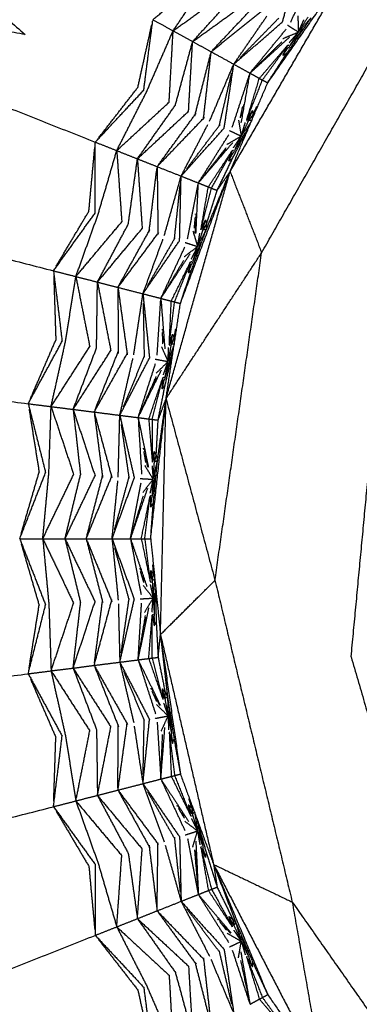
# Model space of a CAD drawing. Header units: millimetres. Extents: x 0 to 20, y 0 to 45.7.
# Tile 16 of 77: x 5.296 to 5.722, y 6.049 to 7.281. Entities that reach past the tile are written whole.
import ezdxf

# ---------------------------------------------------------------- set-up
doc = ezdxf.new("R2010")
doc.units = ezdxf.units.MM
doc.header["$MEASUREMENT"] = 0
doc.layers.add('Make2D$visible$lines', color=7, linetype='Continuous', true_color=0x000000)

msp = doc.modelspace()

# ---------------------------------------------------------------- linework, layer by layer
at = {"layer": 'Make2D$visible$lines'}
for points in [[(4.9634, 7.5554), (5.1332, 7.4088), (5.3031, 7.2622)], [(5.6254, 7.2779), (5.6364, 7.3168), (5.6473, 7.3557)], [(5.5598, 7.0907), (5.6339, 7.2183), (5.7081, 7.346)], [(5.5993, 6.9891), (5.7018, 7.1689), (5.8044, 7.3487)], [(5.6069, 7.2017), (5.6575, 7.2738), (5.7081, 7.346)], [(4.8608, 7.3374), (5.082, 7.3), (5.3033, 7.2626)], [(4.8608, 7.3374), (5.1259, 7.2325), (5.391, 7.1275)], [(5.4631, 7.2807), (5.4973, 7.3091), (5.5314, 7.3376)], [(5.4885, 7.2668), (5.5117, 7.3011), (5.5349, 7.3354)], [(5.6357, 7.2778), (5.6505, 7.309), (5.6652, 7.3402)], [(5.4885, 7.2668), (5.5248, 7.2928), (5.5611, 7.3187)], [(5.5129, 7.2533), (5.5406, 7.2837), (5.5684, 7.3141)], [(5.5129, 7.2533), (5.5483, 7.2788), (5.5838, 7.3044)], [(5.5361, 7.2406), (5.5694, 7.2675), (5.6027, 7.2943)], [(5.5381, 7.2427), (5.5654, 7.2717), (5.5928, 7.3006)], [(5.5644, 7.225), (5.5851, 7.255), (5.6058, 7.2851)], [(5.5725, 7.2333), (5.5966, 7.258), (5.6208, 7.2827)], [(5.6309, 7.2389), (5.6461, 7.261), (5.6613, 7.2832)], [(5.6446, 7.2855), (5.645, 7.2754), (5.6454, 7.2652)], [(5.6454, 7.2652), (5.6514, 7.2746), (5.6574, 7.284)], [(5.6454, 7.2652), (5.6534, 7.2742), (5.6613, 7.2832)], [(5.4443, 7.196), (5.453, 7.235), (5.4617, 7.2741)], [(5.4517, 7.1925), (5.4573, 7.2361), (5.463, 7.2797)], [(5.4631, 7.2807), (5.4758, 7.2737), (5.4885, 7.2668)], [(5.5644, 7.225), (5.5949, 7.2515), (5.6254, 7.278)], [(5.5847, 7.2139), (5.6074, 7.2413), (5.63, 7.2688)], [(5.6316, 7.274), (5.6385, 7.2696), (5.6454, 7.2652)], [(5.6336, 7.2464), (5.6421, 7.2577), (5.6507, 7.269)], [(5.6462, 7.267), (5.6492, 7.2738), (5.6522, 7.2807)], [(5.4554, 7.1908), (5.4719, 7.2288), (5.4885, 7.2668)], [(5.4835, 7.1775), (5.486, 7.2222), (5.4885, 7.2668)], [(5.4885, 7.2668), (5.5007, 7.26), (5.5129, 7.2533)], [(5.5848, 7.2139), (5.6094, 7.2363), (5.634, 7.2587)], [(5.626, 7.2571), (5.6357, 7.2612), (5.6454, 7.2652)], [(5.6338, 7.2519), (5.639, 7.2579), (5.6442, 7.2638)], [(5.6354, 7.2493), (5.6404, 7.2573), (5.6454, 7.2652)], [(5.4913, 7.1738), (5.5021, 7.2136), (5.5129, 7.2533)], [(5.5078, 7.1661), (5.5103, 7.2097), (5.5129, 7.2533)], [(5.5129, 7.2533), (5.5245, 7.247), (5.5361, 7.2406)], [(5.5848, 7.2139), (5.6047, 7.2335), (5.6246, 7.2531)], [(5.5965, 7.2073), (5.6142, 7.228), (5.6319, 7.2487)], [(5.6003, 7.2052), (5.6161, 7.227), (5.6319, 7.2487)], [(5.626, 7.2363), (5.6289, 7.2425), (5.6319, 7.2487)], [(5.626, 7.2363), (5.629, 7.2407), (5.632, 7.2451)], [(5.6319, 7.2487), (5.6328, 7.2489), (5.6337, 7.2491)], [(5.632, 7.2451), (5.6328, 7.2458), (5.6336, 7.2464)], [(5.5157, 7.1605), (5.5256, 7.1995), (5.5356, 7.2385)], [(5.5264, 7.156), (5.5313, 7.1983), (5.5361, 7.2406)], [(5.5361, 7.2406), (5.5503, 7.2328), (5.5644, 7.225)], [(5.6069, 7.2017), (5.6189, 7.2203), (5.6309, 7.2389)], [(5.626, 7.2363), (5.6285, 7.2376), (5.6309, 7.2389)], [(5.5341, 7.1537), (5.5493, 7.1894), (5.5644, 7.225)], [(5.5524, 7.1451), (5.5584, 7.1851), (5.5644, 7.225)], [(5.5644, 7.225), (5.5746, 7.2194), (5.5847, 7.2138)], [(5.5463, 7.1483), (5.554, 7.181), (5.5617, 7.2137)], [(5.5626, 7.1463), (5.5734, 7.1791), (5.5841, 7.2119)], [(5.5738, 7.1515), (5.5793, 7.1826), (5.5847, 7.2137)], [(5.5806, 7.1553), (5.5886, 7.1813), (5.5965, 7.2073)], [(5.585, 7.2137), (5.5907, 7.2105), (5.5965, 7.2073)], [(5.5965, 7.2073), (5.5984, 7.2063), (5.6003, 7.2052)], [(5.3953, 7.1329), (5.4198, 7.1645), (5.4443, 7.196)], [(5.5598, 7.0907), (5.5833, 7.1462), (5.6069, 7.2017)], [(5.5806, 7.1553), (5.5905, 7.1803), (5.6003, 7.2052)], [(5.6003, 7.2052), (5.6036, 7.2035), (5.6069, 7.2017)], [(5.391, 7.1275), (5.4213, 7.16), (5.4517, 7.1925)], [(5.4179, 7.1169), (5.4366, 7.1538), (5.4554, 7.1908)], [(5.4179, 7.1169), (5.4507, 7.1472), (5.4835, 7.1775)], [(5.4438, 7.1066), (5.4676, 7.1402), (5.4913, 7.1738)], [(5.5727, 7.1581), (5.5742, 7.1651), (5.5757, 7.172)], [(5.5767, 7.1716), (5.577, 7.1731), (5.5773, 7.1747)], [(5.5883, 7.1614), (5.5908, 7.1667), (5.5932, 7.172)], [(5.4438, 7.1066), (5.4758, 7.1364), (5.5078, 7.1661)], [(5.4685, 7.0969), (5.4981, 7.1277), (5.5278, 7.1585)], [(5.4702, 7.0992), (5.4937, 7.1314), (5.5172, 7.1636)], [(5.5745, 7.1601), (5.575, 7.1627), (5.5755, 7.1654)], [(5.5806, 7.1553), (5.5842, 7.1611), (5.5878, 7.1669)], [(5.5829, 7.1554), (5.5854, 7.1611), (5.5878, 7.1669)], [(5.5836, 7.1549), (5.586, 7.1582), (5.5883, 7.1614)], [(5.5878, 7.1669), (5.5881, 7.1642), (5.5883, 7.1614)], [(5.5878, 7.1576), (5.5881, 7.1595), (5.5883, 7.1614)], [(5.4985, 7.085), (5.5153, 7.1173), (5.532, 7.1497)], [(5.5055, 7.0942), (5.5263, 7.1217), (5.5472, 7.1493)], [(5.5704, 7.1551), (5.5721, 7.1451), (5.5738, 7.135)], [(5.5738, 7.135), (5.5786, 7.1451), (5.5834, 7.1551)], [(5.5738, 7.135), (5.5806, 7.145), (5.5874, 7.1549)], [(5.5744, 7.1368), (5.5766, 7.1444), (5.5789, 7.1519)], [(5.5806, 7.1553), (5.5808, 7.1546), (5.5811, 7.1539)], [(5.5834, 7.1552), (5.5854, 7.155), (5.5874, 7.1549)], [(5.4985, 7.085), (5.5254, 7.115), (5.5524, 7.1451)], [(5.5201, 7.0765), (5.5391, 7.1065), (5.5581, 7.1366)], [(5.5556, 7.1245), (5.5647, 7.1298), (5.5738, 7.135)], [(5.559, 7.142), (5.5664, 7.1385), (5.5738, 7.135)], [(5.5628, 7.107), (5.5724, 7.1258), (5.5821, 7.1445)], [(5.564, 7.1204), (5.5684, 7.1269), (5.5728, 7.1335)], [(5.5645, 7.1149), (5.5715, 7.1272), (5.5786, 7.1395)], [(5.5659, 7.1179), (5.5698, 7.1265), (5.5738, 7.135)], [(5.383, 7.0411), (5.3867, 7.0809), (5.3904, 7.1208)], [(5.3907, 7.0386), (5.3909, 7.0826), (5.391, 7.1265)], [(5.391, 7.1275), (5.4045, 7.1222), (5.4179, 7.1169)], [(5.5201, 7.0765), (5.5417, 7.1018), (5.5633, 7.1271)], [(5.3946, 7.0373), (5.4063, 7.0771), (5.4179, 7.1169)], [(5.4179, 7.1169), (5.4309, 7.1117), (5.4438, 7.1066)], [(5.4179, 7.1169), (5.421, 7.0723), (5.4242, 7.0277)], [(5.5201, 7.0765), (5.5375, 7.0985), (5.5549, 7.1206)], [(5.5326, 7.0715), (5.5475, 7.0942), (5.5625, 7.1169)], [(5.5366, 7.0699), (5.5496, 7.0934), (5.5625, 7.1169)], [(5.5474, 7.1095), (5.5511, 7.114), (5.5548, 7.1184)], [(5.5582, 7.1039), (5.5603, 7.1104), (5.5625, 7.1169)], [(5.5582, 7.1039), (5.5606, 7.1086), (5.5631, 7.1134)], [(5.5625, 7.1169), (5.5634, 7.1172), (5.5642, 7.1176)], [(5.563, 7.1134), (5.5637, 7.1141), (5.5644, 7.1148)], [(4.7864, 7.1083), (5.0625, 7.0374), (5.3387, 6.9665)], [(5.4324, 7.025), (5.4381, 7.0658), (5.4438, 7.1066)], [(5.4438, 7.1066), (5.4561, 7.1017), (5.4685, 7.0969)], [(5.4438, 7.1066), (5.4468, 7.063), (5.4497, 7.0194)], [(5.4685, 7.0969), (5.469, 7.0543), (5.4695, 7.0118)], [(5.4685, 7.0969), (5.4835, 7.0909), (5.4985, 7.085)], [(5.5436, 7.0671), (5.5532, 7.0871), (5.5628, 7.107)], [(5.5582, 7.1039), (5.5605, 7.1055), (5.5628, 7.107)], [(5.4583, 7.0149), (5.4633, 7.0548), (5.4682, 7.0947)], [(5.4774, 7.0105), (5.4879, 7.0477), (5.4985, 7.085)], [(5.4801, 6.8085), (5.52, 6.9496), (5.5598, 7.0907)], [(5.4966, 7.0042), (5.4975, 7.0446), (5.4985, 7.085)], [(5.4976, 6.9257), (5.5287, 7.0082), (5.5598, 7.0907)], [(5.4985, 7.085), (5.5093, 7.0807), (5.5201, 7.0764)], [(5.5301, 7.0183), (5.5449, 7.0545), (5.5598, 7.0907)], [(5.5436, 7.0671), (5.5517, 7.0789), (5.5598, 7.0907)], [(5.5598, 7.0907), (5.5795, 7.0399), (5.5993, 6.9891)], [(5.4901, 7.006), (5.4937, 7.0397), (5.4973, 7.0734)], [(5.5066, 7.0067), (5.5131, 7.0406), (5.5197, 7.0744)], [(5.5171, 7.0132), (5.5186, 7.0448), (5.5201, 7.0763)], [(5.5203, 7.0763), (5.5265, 7.0739), (5.5326, 7.0715)], [(5.5233, 7.0179), (5.5279, 7.0447), (5.5326, 7.0715)], [(5.5326, 7.0715), (5.5346, 7.0707), (5.5366, 7.0699)], [(5.5233, 7.0179), (5.53, 7.0439), (5.5366, 7.0699)], [(5.5302, 7.0249), (5.5369, 7.046), (5.5436, 7.0671)], [(5.5366, 7.0699), (5.5401, 7.0685), (5.5436, 7.0671)], [(5.3387, 6.9665), (5.3647, 7.0026), (5.3907, 7.0386)], [(5.3422, 6.9724), (5.3626, 7.0068), (5.383, 7.0411)], [(5.3667, 6.9593), (5.3807, 6.9983), (5.3946, 7.0373)], [(5.5166, 7.0368), (5.5167, 7.0372), (5.5167, 7.0377)], [(5.5174, 7.0336), (5.5175, 7.0351), (5.5176, 7.0366)], [(5.3667, 6.9593), (5.3954, 6.9935), (5.4242, 7.0277)], [(5.3937, 6.9524), (5.4131, 6.9887), (5.4324, 7.025)], [(5.5151, 7.0197), (5.5157, 7.0267), (5.5164, 7.0337)], [(5.5161, 7.0135), (5.5166, 7.0203), (5.517, 7.0272)], [(5.5233, 7.0179), (5.5261, 7.024), (5.529, 7.0302)], [(5.5256, 7.0182), (5.5273, 7.0242), (5.529, 7.0303)], [(5.5263, 7.0178), (5.5283, 7.0213), (5.5302, 7.0249)], [(5.529, 7.0303), (5.5296, 7.0276), (5.5302, 7.0249)], [(5.5301, 7.0183), (5.5302, 7.0216), (5.5302, 7.0249)], [(5.3937, 6.9524), (5.4217, 6.9859), (5.4497, 7.0194)], [(5.4194, 6.9458), (5.4449, 6.9801), (5.4705, 7.0144)], [(5.4208, 6.9484), (5.4401, 6.9832), (5.4594, 7.0181)], [(5.5117, 6.9677), (5.5209, 6.993), (5.5301, 7.0183)], [(5.5133, 7.0163), (5.5162, 7.0066), (5.5191, 6.9969)], [(5.5191, 6.9969), (5.5246, 7.0076), (5.5301, 7.0183)], [(5.5191, 6.9969), (5.5226, 7.0075), (5.5261, 7.018)], [(5.5194, 6.9987), (5.5207, 7.0061), (5.5219, 7.0135)], [(5.5261, 7.018), (5.5281, 7.0182), (5.5301, 7.0183)], [(5.4507, 6.9378), (5.4633, 6.972), (5.4758, 7.0062)], [(5.4507, 6.9378), (5.4736, 6.971), (5.4966, 7.0042)], [(5.4565, 6.9478), (5.4737, 6.9777), (5.4909, 7.0077)], [(5.5036, 7.0019), (5.5114, 6.9994), (5.5191, 6.9969)], [(5.5124, 6.9757), (5.5178, 6.9888), (5.5233, 7.0019)], [(5.4732, 6.932), (5.4882, 6.9643), (5.5033, 6.9965)], [(5.4732, 6.9321), (5.4914, 6.9599), (5.5097, 6.9877)], [(5.4796, 6.8065), (5.5394, 6.8978), (5.5993, 6.9891)], [(5.5024, 6.9842), (5.5107, 6.9905), (5.5191, 6.9969)], [(5.5112, 6.9811), (5.5148, 6.9882), (5.5183, 6.9952)], [(5.5134, 6.9789), (5.5163, 6.9879), (5.5191, 6.9969)], [(5.5409, 6.5792), (5.5701, 6.7842), (5.5993, 6.9891)], [(5.4732, 6.9321), (5.4876, 6.956), (5.502, 6.9799)], [(5.4862, 6.9286), (5.4982, 6.9531), (5.5102, 6.9775)], [(5.4904, 6.9276), (5.5003, 6.9525), (5.5102, 6.9775)], [(5.5075, 6.9641), (5.5088, 6.9708), (5.5102, 6.9775)], [(5.5075, 6.9641), (5.5094, 6.969), (5.5112, 6.974)], [(5.5102, 6.9775), (5.511, 6.9779), (5.5118, 6.9783)], [(5.5111, 6.9741), (5.5117, 6.9749), (5.5124, 6.9757)], [(5.3387, 6.9665), (5.3527, 6.9629), (5.3667, 6.9593)], [(5.3388, 6.9655), (5.3442, 6.9219), (5.3495, 6.8783)], [(5.4976, 6.9257), (5.5046, 6.9467), (5.5117, 6.9677)], [(5.5075, 6.9641), (5.5096, 6.9659), (5.5117, 6.9677)], [(5.339, 6.9597), (5.3403, 6.9198), (5.3416, 6.8798)], [(5.3536, 6.8775), (5.3602, 6.9184), (5.3667, 6.9593)], [(5.3667, 6.9593), (5.3802, 6.9559), (5.3937, 6.9524)], [(5.3667, 6.9593), (5.3754, 6.9155), (5.3841, 6.8717)], [(5.3926, 6.87), (5.3932, 6.9112), (5.3937, 6.9524)], [(5.3937, 6.9524), (5.4065, 6.9491), (5.4194, 6.9458)], [(5.3937, 6.9524), (5.4021, 6.9095), (5.4105, 6.8667)], [(5.7114, 6.4835), (5.7335, 6.7174), (5.7556, 6.9513)], [(5.4194, 6.9458), (5.4252, 6.9037), (5.4311, 6.8615)], [(5.4194, 6.9458), (5.435, 6.9418), (5.4507, 6.9378)], [(5.4194, 6.9437), (5.4195, 6.9034), (5.4196, 6.8632)], [(5.4391, 6.8612), (5.4449, 6.8995), (5.4507, 6.9378)], [(5.4507, 6.9378), (5.4548, 6.8976), (5.4589, 6.8574)], [(5.4507, 6.9378), (5.4619, 6.9349), (5.4731, 6.932)], [(5.4509, 6.9262), (5.4516, 6.8924), (5.4522, 6.8585)], [(5.4685, 6.8611), (5.4708, 6.8955), (5.473, 6.93)], [(5.4731, 6.9319), (5.4756, 6.9004), (5.4781, 6.8689)], [(5.4734, 6.9319), (5.4798, 6.9303), (5.4862, 6.9286)], [(5.4796, 6.8065), (5.4886, 6.8661), (5.4976, 6.9257)], [(5.4837, 6.8743), (5.4849, 6.9015), (5.4862, 6.9286)], [(5.4837, 6.8743), (5.487, 6.9009), (5.4904, 6.9276)], [(5.4862, 6.9286), (5.4883, 6.9281), (5.4904, 6.9276)], [(5.4904, 6.9276), (5.494, 6.9266), (5.4976, 6.9257)], [(5.4746, 6.8933), (5.4747, 6.8928), (5.4747, 6.8923)], [(5.4748, 6.8893), (5.4751, 6.8822), (5.4754, 6.8751)], [(5.4757, 6.8922), (5.4758, 6.8907), (5.4758, 6.8891)], [(5.4837, 6.8743), (5.4857, 6.8808), (5.4878, 6.8873)], [(5.486, 6.8749), (5.4869, 6.8811), (5.4878, 6.8873)], [(5.4878, 6.8873), (5.4887, 6.8847), (5.4897, 6.8821)], [(5.4897, 6.8821), (5.4907, 6.8878), (5.4918, 6.8936)], [(5.307, 6.8002), (5.3283, 6.8392), (5.3495, 6.8783)], [(5.3098, 6.8065), (5.3257, 6.8432), (5.3416, 6.8798)], [(5.3357, 6.7966), (5.3446, 6.8371), (5.3536, 6.8775)], [(5.4763, 6.8828), (5.4764, 6.8801), (5.4766, 6.8774)], [(5.4822, 6.853), (5.4863, 6.8643), (5.4904, 6.8755)], [(5.4822, 6.853), (5.4843, 6.8639), (5.4865, 6.8748)], [(5.4837, 6.8743), (5.4841, 6.8737), (5.4845, 6.873)], [(5.4865, 6.8748), (5.4884, 6.8752), (5.4904, 6.8755)], [(5.4867, 6.8746), (5.4882, 6.8784), (5.4897, 6.8821)], [(5.4897, 6.8821), (5.4899, 6.8802), (5.4901, 6.8783)], [(4.7412, 6.8717), (5.0241, 6.836), (5.307, 6.8002)], [(5.3357, 6.7966), (5.3599, 6.8341), (5.3841, 6.8717)], [(5.3633, 6.7931), (5.378, 6.8316), (5.3926, 6.87)], [(5.3633, 6.7931), (5.3869, 6.8299), (5.4105, 6.8667)], [(5.3896, 6.7898), (5.4107, 6.827), (5.4317, 6.8643)], [(5.3907, 6.7925), (5.4055, 6.8295), (5.4202, 6.8665)], [(5.4739, 6.8715), (5.478, 6.8622), (5.4822, 6.853)], [(5.4784, 6.8231), (5.4831, 6.8436), (5.4878, 6.8642)], [(5.4822, 6.8549), (5.4825, 6.8627), (5.4829, 6.8706)], [(5.4217, 6.7857), (5.4403, 6.8216), (5.4589, 6.8574)], [(5.4217, 6.7857), (5.4299, 6.8213), (5.4381, 6.8568)], [(5.4262, 6.7964), (5.4395, 6.8283), (5.4528, 6.8601)], [(5.4447, 6.7829), (5.4556, 6.8167), (5.4665, 6.8506)], [(5.4661, 6.856), (5.4741, 6.8545), (5.4822, 6.853)], [(5.4671, 6.8383), (5.4747, 6.8456), (5.4822, 6.853)], [(5.4763, 6.8363), (5.4789, 6.8438), (5.4815, 6.8512)], [(5.4781, 6.8311), (5.4819, 6.8448), (5.4857, 6.8584)], [(5.4787, 6.8344), (5.4805, 6.8437), (5.4822, 6.853)], [(5.4447, 6.7829), (5.4593, 6.8128), (5.474, 6.8427)], [(5.4447, 6.7829), (5.4561, 6.8086), (5.4674, 6.8343)], [(5.458, 6.7811), (5.4669, 6.8069), (5.4757, 6.8326)], [(5.4623, 6.7806), (5.469, 6.8066), (5.4757, 6.8326)], [(5.463, 6.8217), (5.4654, 6.8269), (5.4679, 6.8321)], [(5.4748, 6.8189), (5.4752, 6.8258), (5.4757, 6.8326)], [(5.4748, 6.8189), (5.476, 6.8241), (5.4772, 6.8293)], [(5.4757, 6.8326), (5.4765, 6.8331), (5.4772, 6.8337)], [(5.4771, 6.8293), (5.4776, 6.8302), (5.4781, 6.8311)], [(5.4697, 6.7797), (5.4741, 6.8014), (5.4784, 6.8231)], [(5.4748, 6.8189), (5.4766, 6.821), (5.4784, 6.8231)], [(5.4604, 6.6313), (5.47, 6.7189), (5.4796, 6.8065)], [(5.4689, 6.729), (5.4742, 6.7678), (5.4796, 6.8065)], [(5.4697, 6.7797), (5.4747, 6.7931), (5.4796, 6.8065)], [(5.4726, 6.5113), (5.4761, 6.6589), (5.4796, 6.8065)], [(5.4796, 6.8065), (5.5103, 6.6929), (5.5409, 6.5792)], [(5.307, 6.8002), (5.3213, 6.7984), (5.3357, 6.7966)], [(5.3073, 6.7993), (5.318, 6.7567), (5.3288, 6.714)], [(5.3081, 6.7935), (5.3144, 6.754), (5.3207, 6.7146)], [(5.3329, 6.7138), (5.3343, 6.7552), (5.3357, 6.7966)], [(5.3357, 6.7966), (5.3495, 6.7949), (5.3633, 6.7931)], [(5.3357, 6.7966), (5.3498, 6.7542), (5.3639, 6.7118)], [(5.3633, 6.7931), (5.3679, 6.7522), (5.3725, 6.7112)], [(5.3633, 6.7931), (5.3765, 6.7915), (5.3896, 6.7898)], [(5.3633, 6.7931), (5.377, 6.7516), (5.3907, 6.7101)], [(5.3896, 6.7898), (5.4007, 6.7487), (5.4118, 6.7076)], [(5.3896, 6.7898), (5.4057, 6.7878), (5.4217, 6.7857)], [(5.3899, 6.7877), (5.395, 6.7478), (5.4002, 6.7078)], [(5.4197, 6.7083), (5.4207, 6.747), (5.4217, 6.7857)], [(5.4217, 6.7857), (5.4308, 6.7464), (5.4399, 6.707)], [(5.4217, 6.7857), (5.4332, 6.7843), (5.4447, 6.7828)], [(5.4447, 6.7827), (5.4511, 6.7518), (5.4575, 6.7208)], [(5.4448, 6.7808), (5.4469, 6.7464), (5.449, 6.7119)], [(5.445, 6.7828), (5.4515, 6.782), (5.458, 6.7811)], [(5.458, 6.7811), (5.4602, 6.754), (5.4624, 6.7269)], [(5.458, 6.7811), (5.4602, 6.7809), (5.4623, 6.7806)], [(5.4623, 6.7806), (5.4624, 6.7538), (5.4624, 6.7269)], [(5.4623, 6.7806), (5.466, 6.7801), (5.4697, 6.7797)], [(5.4673, 6.7354), (5.4685, 6.7575), (5.4697, 6.7797)], [(5.4234, 6.7743), (5.4283, 6.7407), (5.4332, 6.7072)], [(5.451, 6.7445), (5.4511, 6.744), (5.4512, 6.7436)], [(5.4517, 6.7405), (5.4529, 6.7336), (5.454, 6.7266)], [(5.4522, 6.7437), (5.4525, 6.7422), (5.4527, 6.7407)], [(5.4624, 6.7269), (5.4636, 6.7336), (5.4648, 6.7403)], [(5.4646, 6.7278), (5.4647, 6.7341), (5.4648, 6.7404)], [(5.4648, 6.7404), (5.4661, 6.7379), (5.4673, 6.7354)], [(5.4539, 6.7344), (5.4552, 6.7276), (5.4565, 6.7209)], [(5.4635, 6.7056), (5.4662, 6.7173), (5.4689, 6.729)], [(5.4635, 6.7056), (5.4643, 6.7167), (5.4651, 6.7278)], [(5.4636, 6.6755), (5.4662, 6.7022), (5.4689, 6.729)], [(5.4651, 6.7278), (5.467, 6.7284), (5.4689, 6.729)], [(5.4653, 6.7276), (5.4663, 6.7315), (5.4673, 6.7354)], [(5.4673, 6.7354), (5.4681, 6.7322), (5.4689, 6.729)], [(5.2983, 6.6379), (5.3095, 6.6762), (5.3207, 6.7145)], [(5.453, 6.7229), (5.4583, 6.7142), (5.4635, 6.7056)], [(5.4621, 6.7224), (5.4627, 6.7149), (5.4634, 6.7074)], [(5.2964, 6.6313), (5.3126, 6.6727), (5.3288, 6.714)], [(5.3253, 6.6313), (5.3291, 6.6725), (5.3329, 6.7138)], [(5.3253, 6.6313), (5.3446, 6.6716), (5.3639, 6.7118)], [(5.3531, 6.6313), (5.3628, 6.6713), (5.3725, 6.7112)], [(5.3531, 6.6313), (5.3719, 6.6707), (5.3907, 6.7101)], [(5.3796, 6.6313), (5.3959, 6.6709), (5.4121, 6.7105)], [(5.3804, 6.6341), (5.3904, 6.6727), (5.4004, 6.7112)], [(5.412, 6.6313), (5.4259, 6.6692), (5.4399, 6.7071)], [(5.412, 6.6313), (5.4156, 6.6676), (5.4193, 6.7038)], [(5.4151, 6.6424), (5.4243, 6.6757), (5.4335, 6.709)], [(5.4473, 6.7066), (5.4554, 6.7061), (5.4635, 6.7056)], [(5.4505, 6.6891), (5.457, 6.6973), (5.4635, 6.7056)], [(5.4598, 6.6883), (5.4615, 6.696), (5.4631, 6.7037)], [(5.4623, 6.6833), (5.4643, 6.6974), (5.4663, 6.7114)], [(5.4625, 6.6867), (5.463, 6.6961), (5.4635, 6.7056)], [(5.4351, 6.6313), (5.4417, 6.6663), (5.4483, 6.7012)], [(5.4352, 6.6314), (5.4459, 6.6629), (5.4567, 6.6944)], [(5.4352, 6.6313), (5.4432, 6.6581), (5.4512, 6.6849)], [(5.4486, 6.6313), (5.4542, 6.6579), (5.4597, 6.6845)], [(5.4529, 6.6313), (5.4563, 6.6579), (5.4597, 6.6845)], [(5.4597, 6.6845), (5.4604, 6.6851), (5.4611, 6.6858)], [(5.4597, 6.6845), (5.4601, 6.6777), (5.4605, 6.6709)], [(5.4605, 6.6709), (5.461, 6.6762), (5.4616, 6.6814)], [(5.4615, 6.6815), (5.4619, 6.6824), (5.4623, 6.6833)], [(5.4604, 6.6313), (5.462, 6.6534), (5.4636, 6.6755)], [(5.4605, 6.6709), (5.462, 6.6732), (5.4636, 6.6755)], [(5.2964, 6.6313), (5.3108, 6.6313), (5.3253, 6.6313)], [(5.2967, 6.6303), (5.3128, 6.5894), (5.3288, 6.5485)], [(5.3253, 6.6313), (5.3392, 6.6313), (5.3531, 6.6313)], [(5.3253, 6.6313), (5.3446, 6.591), (5.3639, 6.5507)], [(5.3253, 6.6313), (5.3291, 6.59), (5.3329, 6.5488)], [(5.3531, 6.6313), (5.3629, 6.5912), (5.3726, 6.5512)], [(5.3531, 6.6313), (5.3664, 6.6313), (5.3796, 6.6313)], [(5.3531, 6.6313), (5.3719, 6.5918), (5.3907, 6.5524)], [(5.3796, 6.6313), (5.3958, 6.5919), (5.4119, 6.5525)], [(5.3796, 6.6313), (5.3958, 6.6313), (5.412, 6.6313)], [(5.3802, 6.6292), (5.3903, 6.5903), (5.4004, 6.5513)], [(5.412, 6.6313), (5.4159, 6.5927), (5.4197, 6.5542)], [(5.412, 6.6313), (5.4259, 6.5934), (5.4399, 6.5555)], [(5.412, 6.6313), (5.4236, 6.6313), (5.4351, 6.6313)], [(5.4352, 6.6312), (5.4454, 6.6013), (5.4556, 6.5714)], [(5.4354, 6.6313), (5.442, 6.6313), (5.4486, 6.6313)], [(5.4355, 6.6293), (5.4419, 6.5954), (5.4483, 6.5615)], [(5.4486, 6.6313), (5.4542, 6.6046), (5.4597, 6.578)], [(5.4486, 6.6313), (5.4508, 6.6313), (5.4529, 6.6313)], [(5.4529, 6.6313), (5.4563, 6.6046), (5.4597, 6.578)], [(5.4529, 6.6313), (5.4567, 6.6313), (5.4604, 6.6313)], [(5.4604, 6.6313), (5.4665, 6.5713), (5.4726, 6.5113)], [(5.2983, 6.6248), (5.3095, 6.5864), (5.3207, 6.548)], [(5.4151, 6.6201), (5.4241, 6.5874), (5.4332, 6.5548)], [(5.4462, 6.5941), (5.4464, 6.5937), (5.4465, 6.5932)], [(5.4475, 6.5934), (5.448, 6.5919), (5.4484, 6.5904)], [(5.4597, 6.578), (5.4601, 6.5848), (5.4605, 6.5916)], [(5.4605, 6.5917), (5.462, 6.5894), (5.4636, 6.5871)], [(5.4605, 6.5917), (5.4611, 6.5854), (5.4618, 6.5792)], [(5.4627, 6.5987), (5.4632, 6.5929), (5.4636, 6.5871)], [(5.4474, 6.5903), (5.4494, 6.5835), (5.4515, 6.5767)], [(5.4504, 6.5844), (5.4512, 6.5818), (5.4521, 6.5792)], [(5.4623, 6.5792), (5.4641, 6.5801), (5.4659, 6.5809)], [(5.4623, 6.5792), (5.4629, 6.5681), (5.4635, 6.557)], [(5.4625, 6.5791), (5.4631, 6.5831), (5.4636, 6.5871)], [(5.4635, 6.557), (5.4647, 6.5689), (5.4659, 6.5809)], [(5.4636, 6.5871), (5.4642, 6.5853), (5.4649, 6.5835)], [(5.4726, 6.5113), (5.5068, 6.5453), (5.5409, 6.5792)], [(5.5409, 6.5792), (5.5893, 6.378), (5.6376, 6.1767)], [(5.4509, 6.5729), (5.4572, 6.5649), (5.4635, 6.557)], [(5.4597, 6.578), (5.4603, 6.5775), (5.4608, 6.577)], [(5.4598, 6.5742), (5.4615, 6.5665), (5.4631, 6.5588)], [(5.4662, 6.5692), (5.4668, 6.5482), (5.4673, 6.5271)], [(5.3896, 6.4728), (5.4008, 6.5141), (5.4119, 6.5554)], [(5.39, 6.4757), (5.3951, 6.5152), (5.4002, 6.5547)], [(5.4217, 6.4768), (5.4308, 6.5162), (5.4399, 6.5555)], [(5.4234, 6.4883), (5.4284, 6.5224), (5.4334, 6.5566)], [(5.4473, 6.556), (5.4554, 6.5565), (5.4635, 6.557)], [(5.4527, 6.539), (5.4581, 6.548), (5.4635, 6.557)], [(5.462, 6.5394), (5.4627, 6.5473), (5.4634, 6.5551)], [(5.4635, 6.557), (5.4642, 6.5476), (5.4648, 6.5382)], [(5.4651, 6.5348), (5.4653, 6.549), (5.4656, 6.5631)], [(5.307, 6.4623), (5.3179, 6.5054), (5.3288, 6.5485)], [(5.3081, 6.4691), (5.3144, 6.5086), (5.3207, 6.548)], [(5.3329, 6.5488), (5.3343, 6.5074), (5.3357, 6.466)], [(5.3357, 6.466), (5.3498, 6.5083), (5.3639, 6.5507)], [(5.3633, 6.4694), (5.377, 6.5109), (5.3907, 6.5524)], [(5.3633, 6.4694), (5.3679, 6.5103), (5.3726, 6.5512)], [(5.4199, 6.5497), (5.4208, 6.5133), (5.4217, 6.4768)], [(5.4447, 6.4798), (5.4468, 6.5153), (5.449, 6.5508)], [(5.4447, 6.4798), (5.4514, 6.5124), (5.4582, 6.545)], [(5.4447, 6.4798), (5.4493, 6.5075), (5.4539, 6.5352)], [(5.4527, 6.5219), (5.4538, 6.5276), (5.4549, 6.5333)], [(5.458, 6.4814), (5.4602, 6.5085), (5.4624, 6.5356)], [(5.4623, 6.4819), (5.4624, 6.5088), (5.4624, 6.5356)], [(5.4624, 6.5356), (5.463, 6.5363), (5.4636, 6.537)], [(5.4624, 6.5356), (5.4636, 6.5289), (5.4648, 6.5222)], [(5.4645, 6.5328), (5.4648, 6.5338), (5.4651, 6.5347)], [(5.4646, 6.5328), (5.4647, 6.5275), (5.4648, 6.5222)], [(5.4648, 6.5222), (5.4661, 6.5246), (5.4673, 6.5271)], [(5.4673, 6.5271), (5.4685, 6.505), (5.4697, 6.4829)], [(5.4697, 6.4829), (5.4712, 6.4971), (5.4726, 6.5113)], [(5.4726, 6.5113), (5.5059, 6.3675), (5.5392, 6.2237)], [(5.4726, 6.5113), (5.4851, 6.4241), (5.4976, 6.3368)], [(5.4726, 6.5113), (5.477, 6.4725), (5.4815, 6.4336)], [(5.4449, 6.4798), (5.4515, 6.4806), (5.458, 6.4814)], [(5.458, 6.4814), (5.4602, 6.4817), (5.4623, 6.4819)], [(5.458, 6.4814), (5.4669, 6.4557), (5.4757, 6.43)], [(5.4623, 6.4819), (5.466, 6.4824), (5.4697, 6.4829)], [(5.4623, 6.4819), (5.469, 6.4559), (5.4757, 6.43)], [(5.4697, 6.4829), (5.4741, 6.4612), (5.4784, 6.4394)], [(5.7114, 6.4835), (5.7444, 6.3698), (5.7774, 6.2561)], [(5.3357, 6.466), (5.3495, 6.4677), (5.3633, 6.4694)], [(5.3633, 6.4694), (5.3765, 6.4711), (5.3896, 6.4728)], [(5.3633, 6.4694), (5.378, 6.4309), (5.3926, 6.3924)], [(5.3633, 6.4694), (5.3869, 6.4327), (5.4105, 6.3959)], [(5.3896, 6.4728), (5.4056, 6.4748), (5.4217, 6.4768)], [(5.3896, 6.4728), (5.4106, 6.4357), (5.4315, 6.3987)], [(5.3904, 6.4708), (5.4053, 6.4334), (5.4202, 6.396)], [(5.4217, 6.4768), (5.4332, 6.4783), (5.4447, 6.4797)], [(5.4217, 6.4768), (5.4304, 6.4391), (5.4391, 6.4013)], [(5.4217, 6.4768), (5.4403, 6.441), (5.4589, 6.4051)], [(5.4447, 6.4796), (5.4586, 6.4512), (5.4725, 6.4229)], [(5.4453, 6.4778), (5.4559, 6.4449), (5.4665, 6.4121)], [(4.7412, 6.3908), (5.0241, 6.4266), (5.307, 6.4623)], [(5.307, 6.4623), (5.3213, 6.4641), (5.3357, 6.466)], [(5.3075, 6.4615), (5.3285, 6.4229), (5.3495, 6.3843)], [(5.3097, 6.4561), (5.3257, 6.4194), (5.3416, 6.3828)], [(5.3357, 6.466), (5.3599, 6.4284), (5.3841, 6.3909)], [(5.3357, 6.466), (5.3446, 6.4255), (5.3536, 6.385)], [(5.4262, 6.4661), (5.4391, 6.4351), (5.4521, 6.4041)], [(5.4604, 6.4442), (5.4606, 6.4437), (5.4608, 6.4433)], [(5.4617, 6.4436), (5.4623, 6.4423), (5.463, 6.4409)], [(5.4748, 6.4436), (5.4766, 6.4415), (5.4784, 6.4394)], [(5.4748, 6.4436), (5.4762, 6.4375), (5.4776, 6.4314)], [(5.4748, 6.4435), (5.4752, 6.4367), (5.4757, 6.43)], [(5.462, 6.4405), (5.4649, 6.4341), (5.4677, 6.4276)], [(5.4657, 6.4351), (5.4686, 6.4289), (5.4716, 6.4227)], [(5.4781, 6.4315), (5.4798, 6.4325), (5.4815, 6.4336)], [(5.4781, 6.4315), (5.4801, 6.4205), (5.4822, 6.4096)], [(5.4784, 6.4314), (5.4784, 6.4354), (5.4784, 6.4394)], [(5.4784, 6.4394), (5.48, 6.4365), (5.4815, 6.4336)], [(5.4815, 6.4336), (5.4818, 6.4216), (5.4822, 6.4096)], [(5.4815, 6.4336), (5.4856, 6.407), (5.4897, 6.3804)], [(5.4677, 6.4238), (5.4749, 6.4167), (5.4822, 6.4096)], [(5.4766, 6.4255), (5.4791, 6.4184), (5.4815, 6.4113)], [(5.4661, 6.4065), (5.4741, 6.408), (5.4822, 6.4096)], [(5.4736, 6.3904), (5.4779, 6.4), (5.4822, 6.4096)], [(5.4822, 6.4096), (5.484, 6.4003), (5.4858, 6.3911)], [(5.4822, 6.4077), (5.4825, 6.3998), (5.4829, 6.392)], [(5.4834, 6.4159), (5.4849, 6.4018), (5.4865, 6.3877)], [(5.3937, 6.3102), (5.4021, 6.353), (5.4105, 6.3959)], [(5.4194, 6.3168), (5.4252, 6.3591), (5.4311, 6.4015)], [(5.4194, 6.3197), (5.4195, 6.3595), (5.4196, 6.3994)], [(5.4397, 6.3969), (5.4452, 6.3608), (5.4507, 6.3248)], [(5.4507, 6.3248), (5.4548, 6.365), (5.4589, 6.4051)], [(5.4509, 6.3364), (5.4516, 6.3709), (5.4523, 6.4054)], [(5.4685, 6.4016), (5.4708, 6.3661), (5.4731, 6.3306)], [(5.4731, 6.3306), (5.4757, 6.3629), (5.4782, 6.3952)], [(5.3387, 6.296), (5.3441, 6.3401), (5.3495, 6.3843)], [(5.339, 6.3029), (5.3403, 6.3428), (5.3416, 6.3827)], [(5.3536, 6.385), (5.3602, 6.3441), (5.3667, 6.3032)], [(5.3667, 6.3032), (5.3754, 6.347), (5.3841, 6.3909)], [(5.3926, 6.3924), (5.3932, 6.3513), (5.3937, 6.3102)], [(5.4731, 6.3306), (5.4742, 6.3585), (5.4753, 6.3864)], [(5.4837, 6.3882), (5.4842, 6.389), (5.4847, 6.3898)], [(5.4837, 6.3882), (5.4857, 6.3817), (5.4878, 6.3752)], [(5.4837, 6.3882), (5.4849, 6.3611), (5.4862, 6.3339)], [(5.4837, 6.3882), (5.487, 6.3616), (5.4904, 6.335)], [(5.4862, 6.3857), (5.4863, 6.3867), (5.4865, 6.3877)], [(5.4862, 6.3857), (5.487, 6.3805), (5.4878, 6.3752)], [(5.4878, 6.3752), (5.4887, 6.3778), (5.4897, 6.3804)], [(5.4897, 6.3804), (5.4936, 6.3586), (5.4976, 6.3368)], [(5.4734, 6.3306), (5.4798, 6.3323), (5.4862, 6.3339)], [(5.4862, 6.3339), (5.4883, 6.3344), (5.4904, 6.335)], [(5.4862, 6.3339), (5.4982, 6.3095), (5.5102, 6.2851)], [(5.4904, 6.335), (5.494, 6.3359), (5.4976, 6.3368)], [(5.4904, 6.335), (5.5003, 6.31), (5.5102, 6.2851)], [(5.4976, 6.3368), (5.5184, 6.2803), (5.5392, 6.2237)], [(5.4194, 6.3168), (5.435, 6.3208), (5.4507, 6.3248)], [(5.4507, 6.3248), (5.4619, 6.3277), (5.4731, 6.3306)], [(5.4507, 6.3248), (5.464, 6.2884), (5.4774, 6.2521)], [(5.4507, 6.3248), (5.4736, 6.2915), (5.4966, 6.2583)], [(5.4732, 6.3305), (5.4905, 6.304), (5.5079, 6.2776)], [(5.474, 6.3287), (5.4886, 6.2975), (5.5032, 6.2662)], [(5.3667, 6.3032), (5.3802, 6.3067), (5.3937, 6.3102)], [(5.3937, 6.3102), (5.4065, 6.3135), (5.4194, 6.3168)], [(5.3937, 6.3102), (5.4131, 6.2738), (5.4324, 6.2374)], [(5.3937, 6.3102), (5.4217, 6.2766), (5.4497, 6.2431)], [(5.4194, 6.3168), (5.4448, 6.2826), (5.4702, 6.2485)], [(5.4204, 6.3149), (5.4399, 6.2797), (5.4594, 6.2444)], [(5.4565, 6.3147), (5.4734, 6.2854), (5.4903, 6.256)], [(4.7864, 6.1542), (5.0625, 6.2251), (5.3387, 6.296)], [(5.3387, 6.296), (5.3527, 6.2996), (5.3667, 6.3032)], [(5.3667, 6.3032), (5.3954, 6.269), (5.4242, 6.2348)], [(5.3667, 6.3032), (5.3807, 6.2642), (5.3946, 6.2252)], [(5.4931, 6.2973), (5.4934, 6.2969), (5.4936, 6.2965)], [(5.4945, 6.2969), (5.4953, 6.2956), (5.4962, 6.2943)], [(5.5075, 6.2985), (5.5096, 6.2966), (5.5117, 6.2948)], [(5.5075, 6.2985), (5.5097, 6.2926), (5.5119, 6.2867)], [(5.5075, 6.2984), (5.5088, 6.2917), (5.5102, 6.2851)], [(5.508, 6.3058), (5.5098, 6.3003), (5.5117, 6.2948)], [(5.3393, 6.2952), (5.365, 6.2596), (5.3907, 6.2239)], [(5.3422, 6.2902), (5.3626, 6.2558), (5.383, 6.2214)], [(5.4952, 6.2939), (5.4988, 6.2878), (5.5025, 6.2817)], [(5.4996, 6.2889), (5.501, 6.2866), (5.5025, 6.2843)], [(5.5102, 6.2851), (5.5108, 6.2847), (5.5115, 6.2843)], [(5.5117, 6.2948), (5.5122, 6.2908), (5.5126, 6.2868)], [(5.5117, 6.2948), (5.5128, 6.2932), (5.5139, 6.2916)], [(5.5124, 6.2869), (5.5139, 6.2881), (5.5154, 6.2894)], [(5.5124, 6.2869), (5.5157, 6.2763), (5.5191, 6.2656)], [(5.5154, 6.2894), (5.5173, 6.2775), (5.5191, 6.2656)], [(5.503, 6.2779), (5.511, 6.2718), (5.5191, 6.2656)], [(5.5113, 6.2814), (5.5148, 6.2744), (5.5183, 6.2673)], [(5.5186, 6.2782), (5.5244, 6.2579), (5.5302, 6.2377)], [(5.5196, 6.2721), (5.5228, 6.2583), (5.5261, 6.2445)], [(5.4966, 6.2583), (5.4975, 6.218), (5.4985, 6.1776)], [(5.5036, 6.2606), (5.5114, 6.2631), (5.5191, 6.2656)], [(5.513, 6.2455), (5.5161, 6.2556), (5.5191, 6.2656)], [(5.5191, 6.2656), (5.5221, 6.2567), (5.5251, 6.2477)], [(5.5194, 6.2638), (5.5207, 6.256), (5.522, 6.2483)], [(5.4583, 6.2477), (5.4632, 6.2081), (5.4681, 6.1686)], [(5.4684, 6.1657), (5.469, 6.2085), (5.4695, 6.2513)], [(5.4786, 6.2478), (5.4886, 6.2127), (5.4985, 6.1776)], [(5.49, 6.2578), (5.4936, 6.2234), (5.4973, 6.1891)], [(5.5066, 6.256), (5.5133, 6.2211), (5.52, 6.1862)], [(5.5169, 6.2527), (5.5185, 6.2195), (5.5201, 6.1862)], [(5.5233, 6.2447), (5.5237, 6.2455), (5.5241, 6.2463)], [(5.4179, 6.1457), (5.421, 6.1902), (5.4242, 6.2348)], [(5.4324, 6.2374), (5.4381, 6.1967), (5.4438, 6.1559)], [(5.4438, 6.1559), (5.4468, 6.1995), (5.4497, 6.2431)], [(5.5152, 6.2422), (5.5176, 6.2142), (5.52, 6.1862)], [(5.5167, 6.2405), (5.517, 6.2348), (5.5174, 6.229)], [(5.5233, 6.2447), (5.5262, 6.2385), (5.529, 6.2323)], [(5.5233, 6.2447), (5.5279, 6.2179), (5.5326, 6.1911)], [(5.5233, 6.2447), (5.53, 6.2187), (5.5366, 6.1927)], [(5.5261, 6.2425), (5.5261, 6.2435), (5.5261, 6.2445)], [(5.5261, 6.2425), (5.5276, 6.2374), (5.529, 6.2323)], [(5.529, 6.2323), (5.5296, 6.235), (5.5302, 6.2377)], [(5.5302, 6.2377), (5.5369, 6.2165), (5.5436, 6.1954)], [(5.383, 6.2214), (5.3867, 6.1817), (5.3904, 6.1419)], [(5.3907, 6.2239), (5.3909, 6.1795), (5.391, 6.135)], [(5.3946, 6.2252), (5.4063, 6.1854), (5.4179, 6.1457)], [(5.5392, 6.2237), (5.5884, 6.2002), (5.6376, 6.1767)], [(5.5392, 6.2237), (5.6068, 6.0936), (5.6744, 5.9635)], [(5.5392, 6.2237), (5.5731, 6.1423), (5.6069, 6.0609)], [(5.5392, 6.2237), (5.5532, 6.1871), (5.5672, 6.1506)], [(5.5392, 6.2237), (5.5414, 6.2096), (5.5436, 6.1954)], [(5.4985, 6.1776), (5.5093, 6.1819), (5.5201, 6.1861)], [(5.5201, 6.1861), (5.5406, 6.162), (5.5612, 6.138)], [(5.5203, 6.1862), (5.5264, 6.1887), (5.5326, 6.1911)], [(5.5211, 6.1844), (5.5396, 6.1552), (5.558, 6.1261)], [(5.5326, 6.1911), (5.5346, 6.1919), (5.5366, 6.1927)], [(5.5326, 6.1911), (5.5475, 6.1684), (5.5625, 6.1456)], [(5.5366, 6.1927), (5.5401, 6.194), (5.5436, 6.1954)], [(5.5366, 6.1927), (5.5496, 6.1692), (5.5625, 6.1456)], [(5.5436, 6.1954), (5.5532, 6.1755), (5.5628, 6.1555)], [(5.4684, 6.1657), (5.4835, 6.1716), (5.4985, 6.1776)], [(5.4985, 6.1776), (5.5163, 6.1432), (5.5341, 6.1088)], [(5.4985, 6.1776), (5.5254, 6.1475), (5.5524, 6.1174)], [(5.6376, 6.1767), (5.7566, 6.0073), (5.8756, 5.838)], [(5.6376, 6.1767), (5.6565, 6.0692), (5.6753, 5.9617)], [(5.4438, 6.1559), (5.4561, 6.1608), (5.4684, 6.1657)], [(5.4684, 6.1657), (5.498, 6.135), (5.5275, 6.1044)], [(5.4697, 6.164), (5.4934, 6.1315), (5.5172, 6.099)], [(5.5055, 6.1684), (5.526, 6.1413), (5.5464, 6.1143)], [(5.4179, 6.1457), (5.4309, 6.1508), (5.4438, 6.1559)], [(5.4438, 6.1559), (5.4676, 6.1223), (5.4913, 6.0886)], [(5.4438, 6.1559), (5.4758, 6.1262), (5.5078, 6.0964)], [(5.5441, 6.1556), (5.5444, 6.1552), (5.5447, 6.1549)], [(5.5455, 6.1554), (5.5465, 6.1542), (5.5474, 6.153)], [(5.5466, 6.1525), (5.551, 6.1469), (5.5553, 6.1414)], [(5.5515, 6.1481), (5.5559, 6.1428), (5.5603, 6.1375)], [(5.5582, 6.1586), (5.5605, 6.1571), (5.5628, 6.1555)], [(5.5582, 6.1586), (5.5611, 6.153), (5.564, 6.1475)], [(5.5582, 6.1585), (5.5604, 6.1521), (5.5625, 6.1456)], [(5.5628, 6.1555), (5.5638, 6.1516), (5.5647, 6.1477)], [(5.5628, 6.1555), (5.565, 6.153), (5.5672, 6.1506)], [(5.5644, 6.1477), (5.5658, 6.1492), (5.5672, 6.1506)], [(5.5645, 6.1477), (5.5691, 6.1376), (5.5738, 6.1275)], [(5.5672, 6.1506), (5.5705, 6.139), (5.5738, 6.1275)], [(5.5672, 6.1506), (5.5778, 6.1259), (5.5883, 6.1011)], [(5.391, 6.135), (5.4045, 6.1404), (5.4179, 6.1457)], [(5.4179, 6.1457), (5.4507, 6.1153), (5.4835, 6.085)], [(5.4179, 6.1457), (5.4366, 6.1087), (5.4554, 6.0718)], [(5.5562, 6.1377), (5.565, 6.1326), (5.5738, 6.1275)], [(5.5644, 6.1415), (5.5686, 6.1353), (5.5728, 6.1291)], [(4.8608, 5.9251), (5.1259, 6.0301), (5.391, 6.135)], [(5.3917, 6.1343), (5.4217, 6.1022), (5.4517, 6.07)], [(5.3952, 6.1297), (5.4198, 6.0981), (5.4443, 6.0666)], [(5.559, 6.1205), (5.5664, 6.124), (5.5738, 6.1275)], [(5.5703, 6.1068), (5.5721, 6.1171), (5.5738, 6.1275)], [(5.5734, 6.134), (5.5784, 6.1207), (5.5834, 6.1074)], [(5.5738, 6.1275), (5.5779, 6.119), (5.5819, 6.1105)], [(5.5744, 6.1257), (5.5766, 6.1182), (5.5789, 6.1106)], [(5.5459, 6.116), (5.5538, 6.0824), (5.5617, 6.0488)], [(5.5524, 6.1174), (5.5584, 6.0775), (5.5644, 6.0375)], [(5.5626, 6.1164), (5.5736, 6.0826), (5.5847, 6.0488)], [(5.5732, 6.1144), (5.579, 6.0816), (5.5847, 6.0488)], [(5.5157, 6.102), (5.5255, 6.0634), (5.5354, 6.0248)], [(5.5264, 6.107), (5.5312, 6.0645), (5.5361, 6.022)], [(5.5359, 6.1047), (5.5501, 6.0711), (5.5644, 6.0375)], [(5.5729, 6.1034), (5.5788, 6.0761), (5.5847, 6.0488)], [(5.5806, 6.1072), (5.5809, 6.1081), (5.5812, 6.109)], [(5.5806, 6.1072), (5.5842, 6.1014), (5.5878, 6.0956)], [(5.5806, 6.1072), (5.5886, 6.0812), (5.5965, 6.0552)], [(5.5806, 6.1072), (5.5905, 6.0823), (5.6003, 6.0573)], [(5.5834, 6.1074), (5.5835, 6.1064), (5.5836, 6.1054)], [(5.5837, 6.1054), (5.5858, 6.1005), (5.5878, 6.0956)], [(5.5878, 6.0956), (5.5881, 6.0984), (5.5883, 6.1011)], [(5.5883, 6.1011), (5.5976, 6.081), (5.6069, 6.0609)], [(5.4913, 6.0886), (5.5021, 6.0489), (5.5129, 6.0092)], [(5.5078, 6.0964), (5.5103, 6.0528), (5.5129, 6.0092)], [(5.4835, 6.085), (5.486, 6.0404), (5.4884, 5.9958)], [(5.4443, 6.0666), (5.453, 6.0276), (5.4616, 5.9886)], [(5.4517, 6.07), (5.4574, 6.0259), (5.4631, 5.9819)], [(5.4554, 6.0718), (5.4719, 6.0338), (5.4884, 5.9958)], [(5.585, 6.0489), (5.5907, 6.052), (5.5965, 6.0552)], [(5.5965, 6.0552), (5.5984, 6.0563), (5.6003, 6.0573)], [(5.5965, 6.0552), (5.6142, 6.0345), (5.6319, 6.0139)], [(5.6003, 6.0573), (5.6036, 6.0591), (5.6069, 6.0609)], [(5.6003, 6.0573), (5.6161, 6.0356), (5.6319, 6.0139)], [(5.6069, 6.0609), (5.6411, 6.0113), (5.6753, 5.9617)]]:
    msp.add_open_spline(points, degree=2, dxfattribs=at)

doc.saveas('drawing.dxf')
